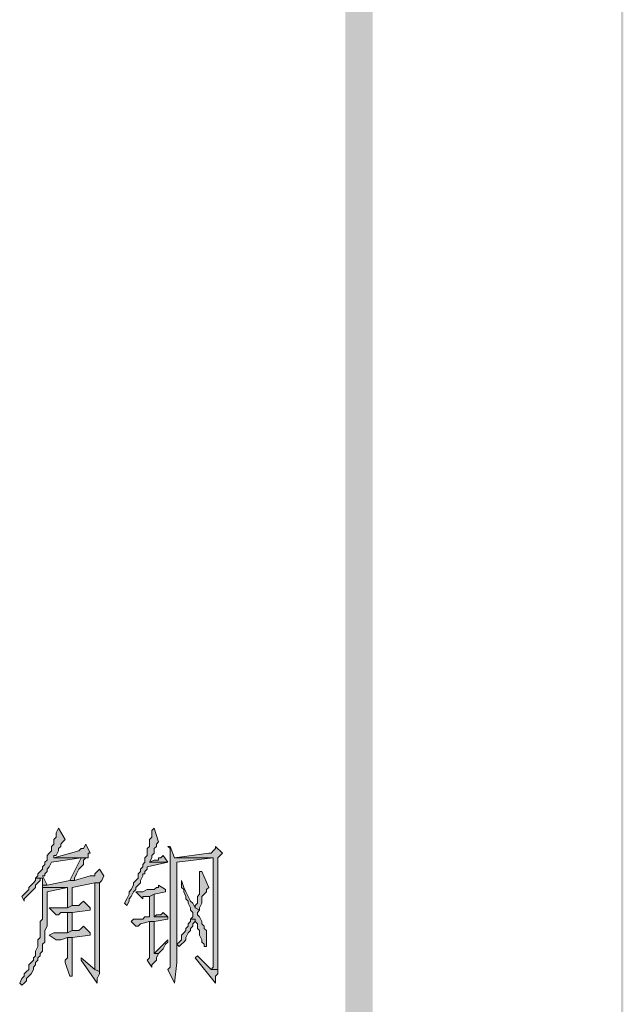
# Model space of a CAD drawing. Extents: x 566443 to 590371, y 3845226 to 3876576.
# Tile 201 of 221: x 586753 to 586765, y 3853963 to 3853982. Entities that reach past the tile are written whole.
import ezdxf

# ---------------------------------------------------------------- set-up
doc = ezdxf.new("R2010")
doc.units = 0
doc.layers.add('C00-00-00', color=7, linetype='CONTINUOUS')

msp = doc.modelspace()

# ---------------------------------------------------------------- hatches: boundary and pattern name
at = {"layer": 'C00-00-00'}
h = msp.add_hatch(color=256, dxfattribs=at)
h.dxf.hatch_style = 2
h.paths.add_polyline_path([(586764.556, 3854132.253), (586764.514, 3854132.21), (586764.556, 3853849.593)])
h = msp.add_hatch(color=256, dxfattribs=at)
h.dxf.hatch_style = 2
h.paths.add_polyline_path([(586764.556, 3854132.253), (586764.514, 3854132.21), (586764.556, 3853849.593)])
h = msp.add_hatch(color=256, dxfattribs=at)
h.dxf.hatch_style = 2
h.paths.add_polyline_path([(586764.556, 3854132.253), (586764.514, 3854132.21), (586764.556, 3853849.593)])
h = msp.add_hatch(color=256, dxfattribs=at)
h.dxf.hatch_style = 2
h.paths.add_polyline_path([(586764.514, 3854132.21), (586764.556, 3853849.593), (586764.514, 3853849.635)])
h = msp.add_hatch(color=256, dxfattribs=at)
h.dxf.hatch_style = 2
h.paths.add_polyline_path([(586764.514, 3854132.21), (586764.556, 3853849.593), (586764.514, 3853849.635)])
h = msp.add_hatch(color=256, dxfattribs=at)
h.dxf.hatch_style = 2
h.paths.add_polyline_path([(586764.514, 3854132.21), (586764.556, 3853849.593), (586764.514, 3853849.635)])
h = msp.add_hatch(color=256, dxfattribs=at)
h.dxf.hatch_style = 2
h.paths.add_polyline_path([(586759.899, 3854128.612), (586759.391, 3854128.019), (586759.899, 3853854.25)])
h = msp.add_hatch(color=256, dxfattribs=at)
h.dxf.hatch_style = 2
h.paths.add_polyline_path([(586759.899, 3854128.612), (586759.391, 3854128.019), (586759.899, 3853854.25)])
h = msp.add_hatch(color=256, dxfattribs=at)
h.dxf.hatch_style = 2
h.paths.add_polyline_path([(586759.391, 3854128.019), (586759.899, 3853854.25), (586759.391, 3853854.758)])
h = msp.add_hatch(color=256, dxfattribs=at)
h.dxf.hatch_style = 2
h.paths.add_polyline_path([(586759.391, 3854128.019), (586759.899, 3853854.25), (586759.391, 3853854.758)])
h = msp.add_hatch(color=256, dxfattribs=at)
h.dxf.hatch_style = 2
h.paths.add_polyline_path([(586754.057, 3853966.687), (586754.015, 3853966.602), (586754.015, 3853966.518), (586753.973, 3853966.475), (586753.973, 3853966.391), (586753.93, 3853966.348), (586753.93, 3853966.264), (586753.888, 3853966.221), (586753.846, 3853966.179), (586753.846, 3853966.094), (586753.803, 3853966.052), (586753.803, 3853966.01), (586753.761, 3853965.967), (586753.761, 3853965.925), (586753.719, 3853965.883), (586753.676, 3853965.84), (586753.676, 3853965.798), (586753.634, 3853965.756), (586753.761, 3853965.756), (586753.761, 3853965.671), (586753.761, 3853965.629), (586753.846, 3853965.629), (586753.761, 3853965.798), (586753.803, 3853965.798), (586753.803, 3853965.84), (586753.846, 3853965.883), (586753.846, 3853965.925), (586753.888, 3853965.967), (586753.93, 3853966.052), (586754.481, 3853966.137), (586754.608, 3853966.137), (586753.973, 3853966.137), (586753.973, 3853966.179), (586754.015, 3853966.179), (586754.057, 3853966.264), (586754.057, 3853966.306), (586754.1, 3853966.348), (586754.1, 3853966.391), (586754.142, 3853966.433), (586754.184, 3853966.475)])
h = msp.add_hatch(color=256, dxfattribs=at)
h.dxf.hatch_style = 2
h.paths.add_polyline_path([(586755.835, 3853966.687), (586755.793, 3853966.645), (586755.793, 3853966.518), (586755.751, 3853966.475), (586755.751, 3853966.348), (586755.708, 3853966.306), (586755.708, 3853966.179), (586755.666, 3853966.137), (586755.666, 3853966.052), (586755.624, 3853966.01), (586755.624, 3853965.967), (586755.581, 3853965.925), (586755.581, 3853965.883), (586755.539, 3853965.84), (586755.539, 3853965.756), (586755.497, 3853965.713), (586755.454, 3853965.671), (586755.454, 3853965.629), (586755.412, 3853965.544), (586755.37, 3853965.502), (586755.37, 3853965.459), (586755.327, 3853965.375), (586755.285, 3853965.29), (586755.327, 3853965.248), (586755.37, 3853965.332), (586755.37, 3853965.375), (586755.412, 3853965.417), (586755.454, 3853965.502), (586755.497, 3853965.544), (586755.497, 3853965.586), (586755.539, 3853965.629), (586755.581, 3853965.671), (586755.581, 3853965.713), (586755.624, 3853965.798), (586755.624, 3853965.84), (586755.666, 3853965.84), (586755.666, 3853965.883), (586755.708, 3853965.925), (586755.708, 3853965.967), (586756.089, 3853966.052), (586755.751, 3853966.052), (586755.793, 3853966.137), (586755.793, 3853966.179), (586755.835, 3853966.221), (586755.835, 3853966.306), (586755.878, 3853966.348), (586755.878, 3853966.391), (586755.92, 3853966.433)])
h = msp.add_hatch(color=256, dxfattribs=at)
h.dxf.hatch_style = 2
h.paths.add_polyline_path([(586754.565, 3853966.391), (586754.523, 3853966.306), (586754.481, 3853966.306), (586754.438, 3853966.264), (586753.973, 3853966.137), (586754.608, 3853966.137), (586754.608, 3853966.179), (586754.608, 3853966.221), (586754.65, 3853966.221)])
h = msp.add_hatch(color=256, dxfattribs=at)
h.dxf.hatch_style = 2
h.paths.add_polyline_path([(586756.132, 3853966.348), (586756.089, 3853966.348), (586756.132, 3853966.306), (586756.132, 3853964.867), (586756.132, 3853964.782), (586756.132, 3853964.105), (586756.089, 3853964.062), (586756.216, 3853963.808), (586756.259, 3853964.189), (586756.259, 3853966.052), (586756.936, 3853966.137), (586756.216, 3853966.137)])
h = msp.add_hatch(color=256, dxfattribs=at)
h.dxf.hatch_style = 2
h.paths.add_polyline_path([(586756.978, 3853966.348), (586756.978, 3853966.306), (586756.936, 3853966.264), (586756.894, 3853966.221), (586756.851, 3853966.221), (586756.216, 3853966.137), (586756.936, 3853966.137), (586756.936, 3853964.274), (586756.936, 3853964.105), (586756.894, 3853964.062), (586757.021, 3853964.062), (586757.021, 3853964.105), (586757.021, 3853965.248), (586757.021, 3853965.332), (586757.021, 3853966.137), (586757.063, 3853966.179), (586757.105, 3853966.221)])
h = msp.add_hatch(color=256, dxfattribs=at)
h.dxf.hatch_style = 2
h.paths.add_polyline_path([(586754.608, 3853966.137), (586754.481, 3853966.137), (586754.269, 3853965.713), (586754.354, 3853965.713), (586754.354, 3853965.756), (586754.396, 3853965.84), (586754.438, 3853965.925), (586754.481, 3853965.967), (586754.523, 3853966.01), (586754.523, 3853966.094), (586754.565, 3853966.137)])
h = msp.add_hatch(color=256, dxfattribs=at)
h.dxf.hatch_style = 2
h.paths.add_polyline_path([(586756.005, 3853966.179), (586755.962, 3853966.137), (586755.92, 3853966.137), (586755.92, 3853966.094), (586755.835, 3853966.094), (586755.751, 3853966.052), (586756.089, 3853966.052)])
h = msp.add_hatch(color=256, dxfattribs=at)
h.dxf.hatch_style = 2
h.paths.add_polyline_path([(586754.819, 3853965.925), (586754.777, 3853965.883), (586754.735, 3853965.84), (586754.735, 3853965.798), (586754.692, 3853965.798), (586754.65, 3853965.798), (586754.354, 3853965.713), (586754.269, 3853965.713), (586753.846, 3853965.629), (586753.761, 3853965.629), (586753.761, 3853965.586), (586754.227, 3853965.586), (586754.227, 3853965.502), (586754.227, 3853965.205), (586754.311, 3853965.248), (586754.311, 3853965.586), (586754.735, 3853965.671), (586754.819, 3853965.671), (586754.862, 3853965.713), (586754.904, 3853965.798)])
h = msp.add_hatch(color=256, dxfattribs=at)
h.dxf.hatch_style = 2
h.paths.add_polyline_path([(586756.682, 3853965.883), (586756.682, 3853965.459), (586756.64, 3853965.417), (586756.64, 3853965.29), (586756.597, 3853965.248), (586756.597, 3853965.205), (586756.682, 3853965.163), (586756.682, 3853965.205), (586756.724, 3853965.29), (586756.724, 3853965.417), (586756.767, 3853965.459), (586756.809, 3853965.502), (586756.809, 3853965.544), (586756.851, 3853965.586), (586756.724, 3853965.883)])
h = msp.add_hatch(color=256, dxfattribs=at)
h.dxf.hatch_style = 2
h.paths.add_polyline_path([(586753.761, 3853965.586), (586753.761, 3853964.994), (586753.719, 3853964.951), (586753.719, 3853964.655), (586753.676, 3853964.613), (586753.676, 3853964.486), (586753.634, 3853964.401), (586753.634, 3853964.316), (586753.592, 3853964.274), (586753.592, 3853964.232), (586753.549, 3853964.189), (586753.507, 3853964.147), (586753.507, 3853964.062), (586753.465, 3853964.02), (586753.422, 3853963.978), (586753.422, 3853963.935), (586753.38, 3853963.893), (586753.338, 3853963.808), (586753.38, 3853963.766), (586753.422, 3853963.808), (586753.465, 3853963.851), (586753.465, 3853963.893), (586753.507, 3853963.935), (586753.549, 3853963.978), (586753.592, 3853964.062), (586753.592, 3853964.105), (586753.634, 3853964.147), (586753.634, 3853964.189), (586753.676, 3853964.232), (586753.676, 3853964.274), (586753.719, 3853964.316), (586753.719, 3853964.359), (586753.761, 3853964.401), (586753.761, 3853964.528), (586753.803, 3853964.57), (586753.803, 3853964.782), (586753.846, 3853964.867), (586753.846, 3853965.502), (586754.227, 3853965.586)])
h = msp.add_hatch(color=256, dxfattribs=at)
h.dxf.hatch_style = 2
h.paths.add_polyline_path([(586753.634, 3853965.756), (586753.634, 3853965.713), (586753.592, 3853965.671), (586753.549, 3853965.629), (586753.507, 3853965.586), (586753.507, 3853965.544), (586753.465, 3853965.502), (586753.422, 3853965.459), (586753.38, 3853965.417), (586753.422, 3853965.332), (586753.422, 3853965.375), (586753.465, 3853965.417), (586753.507, 3853965.459), (586753.549, 3853965.502), (586753.592, 3853965.544), (586753.634, 3853965.586), (586753.634, 3853965.629), (586753.676, 3853965.671), (586753.719, 3853965.713), (586753.719, 3853965.756), (586753.761, 3853965.756)])
h = msp.add_hatch(color=256, dxfattribs=at)
h.dxf.hatch_style = 2
h.paths.add_polyline_path([(586754.819, 3853965.671), (586754.735, 3853965.671), (586754.735, 3853964.316), (586754.735, 3853964.062), (586754.819, 3853964.02), (586754.819, 3853965.459), (586754.819, 3853965.502)])
h = msp.add_hatch(color=256, dxfattribs=at)
h.dxf.hatch_style = 2
h.paths.add_polyline_path([(586755.92, 3853965.629), (586755.92, 3853965.586), (586755.878, 3853965.586), (586755.835, 3853965.544), (586755.708, 3853965.544), (586755.624, 3853965.502), (586755.497, 3853965.502), (586755.624, 3853965.375), (586755.624, 3853965.417), (586755.666, 3853965.417), (586755.751, 3853965.417), (586755.835, 3853965.459), (586756.047, 3853965.502), (586756.047, 3853965.544)])
h = msp.add_hatch(color=256, dxfattribs=at)
h.dxf.hatch_style = 2
h.paths.add_polyline_path([(586756.343, 3853965.713), (586756.343, 3853965.586), (586756.386, 3853965.544), (586756.386, 3853965.502), (586756.428, 3853965.417), (586756.428, 3853965.375), (586756.47, 3853965.332), (586756.47, 3853965.29), (586756.513, 3853965.205), (586756.513, 3853965.163), (586756.555, 3853965.121), (586756.555, 3853965.036), (586756.513, 3853964.994), (586756.597, 3853964.994), (586756.597, 3853964.951), (586756.64, 3853964.909), (586756.64, 3853964.824), (586756.682, 3853964.782), (586756.682, 3853964.697), (586756.724, 3853964.613), (586756.724, 3853964.57), (586756.767, 3853964.528), (586756.767, 3853964.486), (586756.809, 3853964.486), (586756.809, 3853964.782), (586756.767, 3853964.824), (586756.767, 3853964.867), (586756.724, 3853964.909), (586756.724, 3853964.951), (586756.682, 3853965.036), (586756.64, 3853965.078), (586756.64, 3853965.121), (586756.682, 3853965.163), (586756.597, 3853965.205), (586756.555, 3853965.29), (586756.513, 3853965.332), (586756.47, 3853965.417), (586756.428, 3853965.502), (586756.386, 3853965.586)])
h = msp.add_hatch(color=256, dxfattribs=at)
h.dxf.hatch_style = 2
h.paths.add_polyline_path([(586755.835, 3853965.459), (586755.751, 3853965.417), (586755.751, 3853965.036), (586755.708, 3853965.036), (586755.666, 3853965.036), (586755.624, 3853964.994), (586755.454, 3853964.994), (586755.412, 3853964.951), (586755.497, 3853964.867), (586755.539, 3853964.867), (586755.581, 3853964.909), (586755.751, 3853964.951), (586755.835, 3853964.951), (586756.089, 3853964.994), (586756.089, 3853965.036), (586755.835, 3853965.036)])
h = msp.add_hatch(color=256, dxfattribs=at)
h.dxf.hatch_style = 2
h.paths.add_polyline_path([(586754.523, 3853965.332), (586754.481, 3853965.29), (586754.438, 3853965.248), (586754.311, 3853965.248), (586754.227, 3853965.205), (586753.888, 3853965.205), (586754.015, 3853965.078), (586754.057, 3853965.078), (586754.1, 3853965.121), (586754.311, 3853965.121), (586754.65, 3853965.163), (586754.65, 3853965.205)])
h = msp.add_hatch(color=256, dxfattribs=at)
h.dxf.hatch_style = 2
h.paths.add_polyline_path([(586754.311, 3853965.121), (586754.227, 3853965.121), (586754.227, 3853965.078), (586754.227, 3853964.74), (586754.311, 3853964.782)])
h = msp.add_hatch(color=256, dxfattribs=at)
h.dxf.hatch_style = 2
h.paths.add_polyline_path([(586756.005, 3853965.121), (586755.962, 3853965.078), (586755.878, 3853965.078), (586755.835, 3853965.036), (586756.089, 3853965.036)])
h = msp.add_hatch(color=256, dxfattribs=at)
h.dxf.hatch_style = 2
h.paths.add_polyline_path([(586754.523, 3853964.867), (586754.481, 3853964.824), (586754.438, 3853964.782), (586754.311, 3853964.782), (586754.227, 3853964.74), (586753.973, 3853964.74), (586753.888, 3853964.697), (586754.015, 3853964.613), (586754.1, 3853964.613), (586754.227, 3853964.655), (586754.311, 3853964.655), (586754.65, 3853964.697), (586754.65, 3853964.74)])
h = msp.add_hatch(color=256, dxfattribs=at)
h.dxf.hatch_style = 2
h.paths.add_polyline_path([(586755.835, 3853964.951), (586755.751, 3853964.951), (586755.751, 3853964.274), (586755.708, 3853964.232), (586755.793, 3853964.105), (586755.793, 3853964.147), (586755.835, 3853964.189), (586755.878, 3853964.232), (586755.878, 3853964.274), (586755.92, 3853964.359), (586755.835, 3853964.359)])
h = msp.add_hatch(color=256, dxfattribs=at)
h.dxf.hatch_style = 2
h.paths.add_polyline_path([(586756.513, 3853964.994), (586756.513, 3853964.951), (586756.47, 3853964.909), (586756.47, 3853964.867), (586756.428, 3853964.824), (586756.428, 3853964.782), (586756.386, 3853964.74), (586756.343, 3853964.697), (586756.343, 3853964.613), (586756.301, 3853964.57), (586756.259, 3853964.528), (586756.301, 3853964.486), (586756.343, 3853964.528), (586756.386, 3853964.57), (586756.428, 3853964.613), (586756.428, 3853964.655), (586756.47, 3853964.74), (586756.513, 3853964.782), (586756.513, 3853964.824), (586756.555, 3853964.867), (586756.555, 3853964.909), (586756.597, 3853964.951), (586756.597, 3853964.994)])
h = msp.add_hatch(color=256, dxfattribs=at)
h.dxf.hatch_style = 2
h.paths.add_polyline_path([(586754.311, 3853964.655), (586754.227, 3853964.655), (586754.227, 3853964.57), (586754.227, 3853964.274), (586754.184, 3853964.232), (586754.184, 3853964.189), (586754.269, 3853963.935), (586754.311, 3853963.935), (586754.311, 3853964.274)])
h = msp.add_hatch(color=256, dxfattribs=at)
h.dxf.hatch_style = 2
h.paths.add_polyline_path([(586756.089, 3853964.613), (586755.835, 3853964.359), (586755.92, 3853964.359), (586755.962, 3853964.401), (586756.005, 3853964.443), (586756.047, 3853964.528), (586756.089, 3853964.57)])
h = msp.add_hatch(color=256, dxfattribs=at)
h.dxf.hatch_style = 2
h.paths.add_polyline_path([(586756.64, 3853964.316), (586756.597, 3853964.274), (586756.978, 3853963.808), (586756.978, 3853963.935), (586757.021, 3853963.978), (586757.021, 3853964.062), (586756.894, 3853964.062)])
h = msp.add_hatch(color=256, dxfattribs=at)
h.dxf.hatch_style = 2
h.paths.add_polyline_path([(586754.481, 3853964.274), (586754.481, 3853964.232), (586754.777, 3853963.808), (586754.777, 3853963.893), (586754.819, 3853963.978), (586754.819, 3853964.02), (586754.735, 3853964.062)])

# ---------------------------------------------------------------- linework, layer by layer
at = {"layer": 'C00-00-00', "lineweight": 0}
for points in [[(586754.057, 3853966.687), (586754.015, 3853966.602), (586754.015, 3853966.518), (586753.973, 3853966.475), (586753.973, 3853966.391), (586753.93, 3853966.348), (586753.93, 3853966.264), (586753.888, 3853966.221), (586753.846, 3853966.179), (586753.846, 3853966.094), (586753.803, 3853966.052), (586753.803, 3853966.01), (586753.761, 3853965.967), (586753.761, 3853965.925), (586753.719, 3853965.883), (586753.676, 3853965.84), (586753.676, 3853965.798), (586753.634, 3853965.756), (586753.761, 3853965.756), (586753.761, 3853965.671), (586753.761, 3853965.629), (586753.846, 3853965.629), (586753.761, 3853965.798), (586753.803, 3853965.798), (586753.803, 3853965.84), (586753.846, 3853965.883), (586753.846, 3853965.925), (586753.888, 3853965.967), (586753.93, 3853966.052), (586754.481, 3853966.137), (586754.608, 3853966.137), (586753.973, 3853966.137), (586753.973, 3853966.179), (586754.015, 3853966.179), (586754.057, 3853966.264), (586754.057, 3853966.306), (586754.1, 3853966.348), (586754.1, 3853966.391), (586754.142, 3853966.433), (586754.184, 3853966.475)], [(586755.835, 3853966.687), (586755.793, 3853966.645), (586755.793, 3853966.518), (586755.751, 3853966.475), (586755.751, 3853966.348), (586755.708, 3853966.306), (586755.708, 3853966.179), (586755.666, 3853966.137), (586755.666, 3853966.052), (586755.624, 3853966.01), (586755.624, 3853965.967), (586755.581, 3853965.925), (586755.581, 3853965.883), (586755.539, 3853965.84), (586755.539, 3853965.756), (586755.497, 3853965.713), (586755.454, 3853965.671), (586755.454, 3853965.629), (586755.412, 3853965.544), (586755.37, 3853965.502), (586755.37, 3853965.459), (586755.327, 3853965.375), (586755.285, 3853965.29), (586755.327, 3853965.248), (586755.37, 3853965.332), (586755.37, 3853965.375), (586755.412, 3853965.417), (586755.454, 3853965.502), (586755.497, 3853965.544), (586755.497, 3853965.586), (586755.539, 3853965.629), (586755.581, 3853965.671), (586755.581, 3853965.713), (586755.624, 3853965.798), (586755.624, 3853965.84), (586755.666, 3853965.84), (586755.666, 3853965.883), (586755.708, 3853965.925), (586755.708, 3853965.967), (586756.089, 3853966.052), (586755.751, 3853966.052), (586755.793, 3853966.137), (586755.793, 3853966.179), (586755.835, 3853966.221), (586755.835, 3853966.306), (586755.878, 3853966.348), (586755.878, 3853966.391), (586755.92, 3853966.433)], [(586754.565, 3853966.391), (586754.523, 3853966.306), (586754.481, 3853966.306), (586754.438, 3853966.264), (586753.973, 3853966.137), (586754.608, 3853966.137), (586754.608, 3853966.179), (586754.608, 3853966.221), (586754.65, 3853966.221)], [(586756.132, 3853966.348), (586756.089, 3853966.348), (586756.132, 3853966.306), (586756.132, 3853964.867), (586756.132, 3853964.782), (586756.132, 3853964.105), (586756.089, 3853964.062), (586756.216, 3853963.808), (586756.259, 3853964.189), (586756.259, 3853966.052), (586756.936, 3853966.137), (586756.216, 3853966.137)], [(586756.978, 3853966.348), (586756.978, 3853966.306), (586756.936, 3853966.264), (586756.894, 3853966.221), (586756.851, 3853966.221), (586756.216, 3853966.137), (586756.936, 3853966.137), (586756.936, 3853964.274), (586756.936, 3853964.105), (586756.894, 3853964.062), (586757.021, 3853964.062), (586757.021, 3853964.105), (586757.021, 3853965.248), (586757.021, 3853965.332), (586757.021, 3853966.137), (586757.063, 3853966.179), (586757.105, 3853966.221)], [(586754.608, 3853966.137), (586754.481, 3853966.137), (586754.269, 3853965.713), (586754.354, 3853965.713), (586754.354, 3853965.756), (586754.396, 3853965.84), (586754.438, 3853965.925), (586754.481, 3853965.967), (586754.523, 3853966.01), (586754.523, 3853966.094), (586754.565, 3853966.137)], [(586756.005, 3853966.179), (586755.962, 3853966.137), (586755.92, 3853966.137), (586755.92, 3853966.094), (586755.835, 3853966.094), (586755.751, 3853966.052), (586756.089, 3853966.052)], [(586754.819, 3853965.925), (586754.777, 3853965.883), (586754.735, 3853965.84), (586754.735, 3853965.798), (586754.692, 3853965.798), (586754.65, 3853965.798), (586754.354, 3853965.713), (586754.269, 3853965.713), (586753.846, 3853965.629), (586753.761, 3853965.629), (586753.761, 3853965.586), (586754.227, 3853965.586), (586754.227, 3853965.502), (586754.227, 3853965.205), (586754.311, 3853965.248), (586754.311, 3853965.586), (586754.735, 3853965.671), (586754.819, 3853965.671), (586754.862, 3853965.713), (586754.904, 3853965.798)], [(586756.682, 3853965.883), (586756.682, 3853965.459), (586756.64, 3853965.417), (586756.64, 3853965.29), (586756.597, 3853965.248), (586756.597, 3853965.205), (586756.682, 3853965.163), (586756.682, 3853965.205), (586756.724, 3853965.29), (586756.724, 3853965.417), (586756.767, 3853965.459), (586756.809, 3853965.502), (586756.809, 3853965.544), (586756.851, 3853965.586), (586756.724, 3853965.883)], [(586753.761, 3853965.586), (586753.761, 3853964.994), (586753.719, 3853964.951), (586753.719, 3853964.655), (586753.676, 3853964.613), (586753.676, 3853964.486), (586753.634, 3853964.401), (586753.634, 3853964.316), (586753.592, 3853964.274), (586753.592, 3853964.232), (586753.549, 3853964.189), (586753.507, 3853964.147), (586753.507, 3853964.062), (586753.465, 3853964.02), (586753.422, 3853963.978), (586753.422, 3853963.935), (586753.38, 3853963.893), (586753.338, 3853963.808), (586753.38, 3853963.766), (586753.422, 3853963.808), (586753.465, 3853963.851), (586753.465, 3853963.893), (586753.507, 3853963.935), (586753.549, 3853963.978), (586753.592, 3853964.062), (586753.592, 3853964.105), (586753.634, 3853964.147), (586753.634, 3853964.189), (586753.676, 3853964.232), (586753.676, 3853964.274), (586753.719, 3853964.316), (586753.719, 3853964.359), (586753.761, 3853964.401), (586753.761, 3853964.528), (586753.803, 3853964.57), (586753.803, 3853964.782), (586753.846, 3853964.867), (586753.846, 3853965.502), (586754.227, 3853965.586)], [(586753.634, 3853965.756), (586753.634, 3853965.713), (586753.592, 3853965.671), (586753.549, 3853965.629), (586753.507, 3853965.586), (586753.507, 3853965.544), (586753.465, 3853965.502), (586753.422, 3853965.459), (586753.38, 3853965.417), (586753.422, 3853965.332), (586753.422, 3853965.375), (586753.465, 3853965.417), (586753.507, 3853965.459), (586753.549, 3853965.502), (586753.592, 3853965.544), (586753.634, 3853965.586), (586753.634, 3853965.629), (586753.676, 3853965.671), (586753.719, 3853965.713), (586753.719, 3853965.756), (586753.761, 3853965.756)], [(586754.819, 3853965.671), (586754.735, 3853965.671), (586754.735, 3853964.316), (586754.735, 3853964.062), (586754.819, 3853964.02), (586754.819, 3853965.459), (586754.819, 3853965.502)], [(586755.92, 3853965.629), (586755.92, 3853965.586), (586755.878, 3853965.586), (586755.835, 3853965.544), (586755.708, 3853965.544), (586755.624, 3853965.502), (586755.497, 3853965.502), (586755.624, 3853965.375), (586755.624, 3853965.417), (586755.666, 3853965.417), (586755.751, 3853965.417), (586755.835, 3853965.459), (586756.047, 3853965.502), (586756.047, 3853965.544)], [(586756.343, 3853965.713), (586756.343, 3853965.586), (586756.386, 3853965.544), (586756.386, 3853965.502), (586756.428, 3853965.417), (586756.428, 3853965.375), (586756.47, 3853965.332), (586756.47, 3853965.29), (586756.513, 3853965.205), (586756.513, 3853965.163), (586756.555, 3853965.121), (586756.555, 3853965.036), (586756.513, 3853964.994), (586756.597, 3853964.994), (586756.597, 3853964.951), (586756.64, 3853964.909), (586756.64, 3853964.824), (586756.682, 3853964.782), (586756.682, 3853964.697), (586756.724, 3853964.613), (586756.724, 3853964.57), (586756.767, 3853964.528), (586756.767, 3853964.486), (586756.809, 3853964.486), (586756.809, 3853964.782), (586756.767, 3853964.824), (586756.767, 3853964.867), (586756.724, 3853964.909), (586756.724, 3853964.951), (586756.682, 3853965.036), (586756.64, 3853965.078), (586756.64, 3853965.121), (586756.682, 3853965.163), (586756.597, 3853965.205), (586756.555, 3853965.29), (586756.513, 3853965.332), (586756.47, 3853965.417), (586756.428, 3853965.502), (586756.386, 3853965.586)], [(586755.835, 3853965.459), (586755.751, 3853965.417), (586755.751, 3853965.036), (586755.708, 3853965.036), (586755.666, 3853965.036), (586755.624, 3853964.994), (586755.454, 3853964.994), (586755.412, 3853964.951), (586755.497, 3853964.867), (586755.539, 3853964.867), (586755.581, 3853964.909), (586755.751, 3853964.951), (586755.835, 3853964.951), (586756.089, 3853964.994), (586756.089, 3853965.036), (586755.835, 3853965.036)], [(586754.523, 3853965.332), (586754.481, 3853965.29), (586754.438, 3853965.248), (586754.311, 3853965.248), (586754.227, 3853965.205), (586753.888, 3853965.205), (586754.015, 3853965.078), (586754.057, 3853965.078), (586754.1, 3853965.121), (586754.311, 3853965.121), (586754.65, 3853965.163), (586754.65, 3853965.205)], [(586754.311, 3853965.121), (586754.227, 3853965.121), (586754.227, 3853965.078), (586754.227, 3853964.74), (586754.311, 3853964.782)], [(586756.005, 3853965.121), (586755.962, 3853965.078), (586755.878, 3853965.078), (586755.835, 3853965.036), (586756.089, 3853965.036)], [(586754.523, 3853964.867), (586754.481, 3853964.824), (586754.438, 3853964.782), (586754.311, 3853964.782), (586754.227, 3853964.74), (586753.973, 3853964.74), (586753.888, 3853964.697), (586754.015, 3853964.613), (586754.1, 3853964.613), (586754.227, 3853964.655), (586754.311, 3853964.655), (586754.65, 3853964.697), (586754.65, 3853964.74)], [(586755.835, 3853964.951), (586755.751, 3853964.951), (586755.751, 3853964.274), (586755.708, 3853964.232), (586755.793, 3853964.105), (586755.793, 3853964.147), (586755.835, 3853964.189), (586755.878, 3853964.232), (586755.878, 3853964.274), (586755.92, 3853964.359), (586755.835, 3853964.359)], [(586756.513, 3853964.994), (586756.513, 3853964.951), (586756.47, 3853964.909), (586756.47, 3853964.867), (586756.428, 3853964.824), (586756.428, 3853964.782), (586756.386, 3853964.74), (586756.343, 3853964.697), (586756.343, 3853964.613), (586756.301, 3853964.57), (586756.259, 3853964.528), (586756.301, 3853964.486), (586756.343, 3853964.528), (586756.386, 3853964.57), (586756.428, 3853964.613), (586756.428, 3853964.655), (586756.47, 3853964.74), (586756.513, 3853964.782), (586756.513, 3853964.824), (586756.555, 3853964.867), (586756.555, 3853964.909), (586756.597, 3853964.951), (586756.597, 3853964.994)], [(586754.311, 3853964.655), (586754.227, 3853964.655), (586754.227, 3853964.57), (586754.227, 3853964.274), (586754.184, 3853964.232), (586754.184, 3853964.189), (586754.269, 3853963.935), (586754.311, 3853963.935), (586754.311, 3853964.274)], [(586756.089, 3853964.613), (586755.835, 3853964.359), (586755.92, 3853964.359), (586755.962, 3853964.401), (586756.005, 3853964.443), (586756.047, 3853964.528), (586756.089, 3853964.57)], [(586756.64, 3853964.316), (586756.597, 3853964.274), (586756.978, 3853963.808), (586756.978, 3853963.935), (586757.021, 3853963.978), (586757.021, 3853964.062), (586756.894, 3853964.062)], [(586754.481, 3853964.274), (586754.481, 3853964.232), (586754.777, 3853963.808), (586754.777, 3853963.893), (586754.819, 3853963.978), (586754.819, 3853964.02), (586754.735, 3853964.062)]]:
    msp.add_lwpolyline(points, close=True, dxfattribs=at)

doc.saveas('drawing.dxf')
